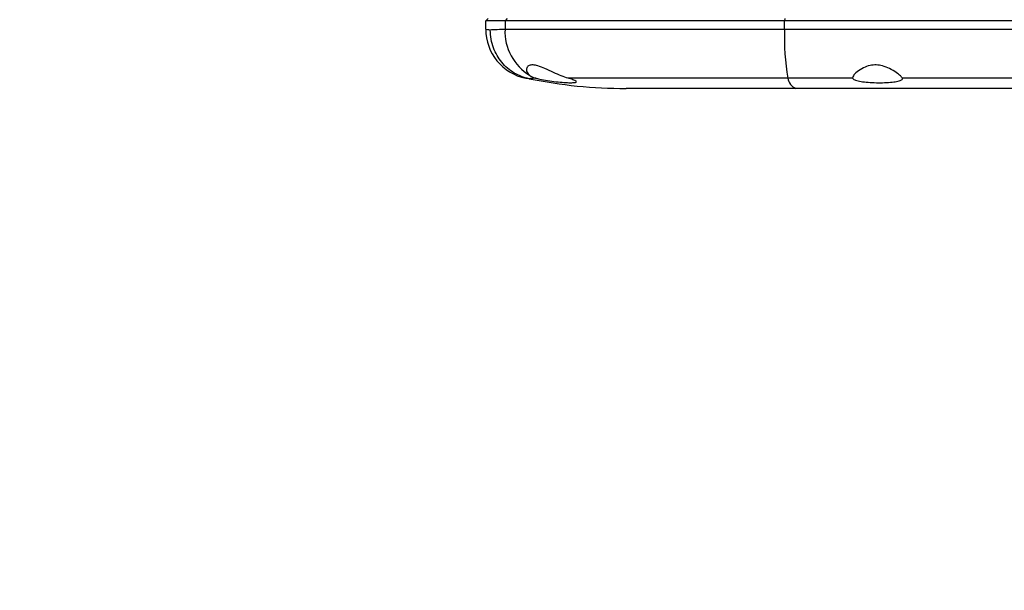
# Model space of a CAD drawing. Header units: millimetres. Extents: x -1 to 10933, y 0 to 7722.
# Tile 47 of 122: x 1776 to 1973, y 6063 to 6177. Entities that reach past the tile are written whole.
import ezdxf

# ---------------------------------------------------------------- set-up
doc = ezdxf.new("R2010")
doc.units = ezdxf.units.MM
doc.header["$LTSCALE"] = 13
doc.dimstyles.new('efort-st-1', dxfattribs={"dimtxt": 100, "dimasz": 100, "dimexe": 1.25, "dimexo": 0.625, "dimtad": 1, "dimdec": 0, "dimdsep": 46, "dimtxsty": 'Standard', "dimcen": 2.5, "dimclrd": 3, "dimclre": 3, "dimadec": 0, "dimazin": 0, "dimtfac": 1, "dimtmove": 0, "dimatfit": 3, "dimfxl": 1, "dimarcsym": 0})

msp = doc.modelspace()

# ---------------------------------------------------------------- linework, layer by layer
at = {"color": 7, "linetype": 'Continuous', "lineweight": 25}
for p, q in [((1869.31, 6177.1), (1868.81, 6176.6)), ((1872.67, 6176.6), (1868.81, 6176.6)), ((1868.81, 6174.94), (1868.81, 6176.6)), ((1873.07, 6177.1), (1872.67, 6176.6)), ((1928.59, 6176.6), (1872.67, 6176.6)), ((1872.67, 6176.6), (1872.67, 6174.94)), ((1928.63, 6177.1), (1928.59, 6176.6)), ((1928.59, 6174.94), (1928.59, 6176.6)), ((2026.94, 6176.6), (1928.59, 6176.6)), ((1872.67, 6174.94), (1928.59, 6174.94)), ((1928.59, 6174.94), (2026.94, 6174.94)), ((1877.49, 6165.01), (1877.51, 6165)), ((1929.23, 6165.14), (1885.3, 6165.14)), ((1942.21, 6165.14), (1929.23, 6165.14)), ((2015.4, 6165.14), (1952.18, 6165.14)), ((1930.86, 6163.1), (1896.9, 6163.1)), ((2029.21, 6163.1), (1930.86, 6163.1))]:
    msp.add_line(p, q, dxfattribs=at)
for centre, radius, start, end in [((1878.81, 6174.94), 10, 180, 258.4023), ((1882.91, 6174.5), 10.25, 177.5256, 238.9878), ((1975.52, 6173.11), 46.96, 177.7716, 189.7701), ((1931.86, 6165.57), 2.66, 189.1461, 247.8724)]:
    msp.add_arc(centre, radius, start, end, dxfattribs=at)
for points, knots in [([(1868.81, 6174.94), (1868.87, 6174.93), (1868.96, 6174.93), (1869.5, 6174.87), (1869.72, 6174.85)], [0, 0, 0, 0, 0.598429, 1, 1, 1, 1]), ([(1869.72, 6174.85), (1870, 6174.87), (1870.72, 6174.92), (1871.93, 6174.93), (1872.67, 6174.94)], [0, 0, 0, 0, 0.386243, 1, 1, 1, 1]), ([(1877.49, 6165.01), (1876.45, 6165.33), (1874.38, 6165.97), (1871.88, 6168.23), (1870.16, 6171.22), (1869.72, 6173.59), (1869.72, 6174.82), (1869.72, 6174.85)], [0, 0, 0, 0, 0.244172, 0.488347, 0.732456, 0.993938, 1, 1, 1, 1]), ([(1885.3, 6165.14), (1884.85, 6165.29), (1883.95, 6165.57), (1882.32, 6166.3), (1880.73, 6167.04), (1879.32, 6167.62), (1878.23, 6167.85), (1877.47, 6167.74), (1876.97, 6167.31), (1876.89, 6166.62), (1877.24, 6166.03), (1877.57, 6165.76), (1877.63, 6165.71)], [0, 0, 0, 0, 0.114515, 0.228626, 0.355488, 0.463901, 0.551394, 0.639109, 0.723858, 0.849179, 0.976162, 1, 1, 1, 1]), ([(1952.18, 6165.14), (1952.07, 6165.29), (1951.87, 6165.58), (1950.94, 6166.31), (1949.72, 6167.06), (1948.31, 6167.63), (1946.94, 6167.85), (1945.59, 6167.72), (1944.22, 6167.2), (1943.05, 6166.41), (1942.29, 6165.65), (1942.26, 6165.37), (1942.24, 6165.26)], [0, 0, 0, 0, 0.105565, 0.210686, 0.328047, 0.425534, 0.503574, 0.581796, 0.675253, 0.796467, 0.918934, 1, 1, 1, 1]), ([(1877.51, 6165), (1877.3, 6165.04), (1876.89, 6165.13), (1876.83, 6165.14), (1876.8, 6165.14)], [0, 0, 0, 0, 0.496106, 1, 1, 1, 1]), ([(1878.88, 6165.14), (1878.59, 6165.13), (1877.98, 6165.12), (1877.66, 6165.04), (1877.49, 6165.01)], [0, 0, 0, 0, 0.469074, 1, 1, 1, 1]), ([(1877.51, 6165), (1880.71, 6164.46), (1887.14, 6163.38), (1893.63, 6163.1), (1896.88, 6163.1), (1896.9, 6163.1)], [0, 0, 0, 0, 0.495704, 0.996118, 1, 1, 1, 1]), ([(1877.63, 6165.71), (1877.93, 6165.53), (1878.29, 6165.3), (1878.8, 6165.17), (1878.88, 6165.14)], [0, 0, 0, 0, 0.840569, 1, 1, 1, 1]), ([(1878.88, 6165.14), (1879.22, 6165.06), (1880.04, 6164.86), (1881.59, 6164.59), (1883.32, 6164.38), (1884.87, 6164.26), (1886.08, 6164.24), (1886.83, 6164.3), (1887.04, 6164.46), (1886.69, 6164.7), (1886, 6164.94), (1885.45, 6165.1), (1885.3, 6165.14)], [0, 0, 0, 0, 0.081649, 0.1946928, 0.3060002, 0.4154015, 0.5234552, 0.6309163, 0.7385122, 0.8469655, 0.9569638, 1, 1, 1, 1]), ([(1942.21, 6165.14), (1942.31, 6165.03), (1942.51, 6164.8), (1943.51, 6164.54), (1944.89, 6164.35), (1946.53, 6164.25), (1948.23, 6164.24), (1949.81, 6164.31), (1951.1, 6164.47), (1951.95, 6164.71), (1952.22, 6164.96), (1952.18, 6165.11), (1952.18, 6165.14)], [0, 0, 0, 0, 0.109467, 0.218987, 0.327139, 0.433669, 0.539192, 0.644339, 0.749677, 0.855796, 0.96331, 1, 1, 1, 1])]:
    msp.add_open_spline(points, degree=3, knots=knots, dxfattribs=at)

# ---------------------------------------------------------------- leaders
at = {"color": 0}
msp.add_leader([(760.95, 6293.24), (1349.85, 5594.66), (2168.77, 5594.66)], dimstyle='efort-st-1', override={"dimgap": 0.625, "dimtad": 0}, dxfattribs=at)

doc.saveas('drawing.dxf')
